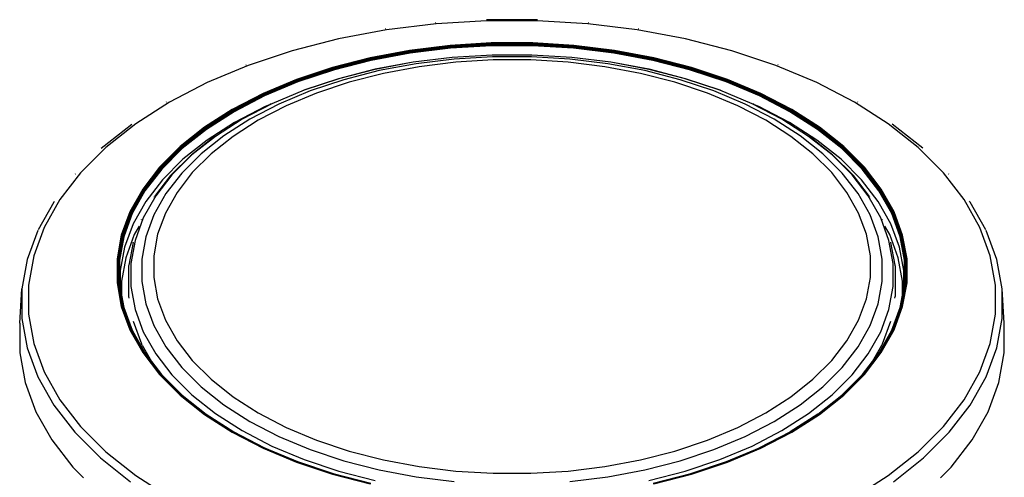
# Model space of a CAD drawing. Extents: x -18027 to -11651, y 1687 to 5059.
# Tile 89 of 170: x -16947 to -16915, y 2291 to 2306. Entities that reach past the tile are written whole.
import ezdxf

# ---------------------------------------------------------------- set-up
doc = ezdxf.new("R2010")
doc.units = 0
doc.header["$MEASUREMENT"] = 0
doc.layers.add('TANK', color=2, linetype='CONTINUOUS')
doc.layers.add('TANK-SLOPE', color=2, linetype='CONTINUOUS')

# ---------------------------------------------------------------- blocks, each defined once
blk = doc.blocks.new('A$C3406478A')
at = {"layer": 'TANK'}
for p, q in [((1.005, 127.654), (-0.604, 127.457)), ((0.988, 127.688), (0.985, 127.687)), ((2.641, 127.754), (1.005, 127.654)), ((4.293, 127.788), (2.635, 127.788)), ((4.286, 127.754), (2.641, 127.754)), ((5.922, 127.654), (4.286, 127.754)), ((7.531, 127.457), (5.922, 127.654)), ((5.942, 127.687), (5.939, 127.688)), ((-0.604, 127.457), (-2.168, 127.163)), ((-0.632, 127.489), (-0.637, 127.488)), ((9.096, 127.163), (7.531, 127.457)), ((7.565, 127.488), (7.56, 127.489)), ((-2.168, 127.163), (-3.671, 126.777)), ((1.456, 126.95), (0.141, 126.789)), ((1.459, 126.937), (0.148, 126.776)), ((1.462, 126.927), (0.151, 126.766)), ((1.464, 126.913), (0.155, 126.752)), ((1.467, 126.889), (0.16, 126.729)), ((1.468, 126.862), (0.162, 126.701)), ((2.792, 127.031), (1.456, 126.95)), ((2.793, 127.018), (1.459, 126.937)), ((2.794, 127.007), (1.462, 126.927)), ((2.795, 126.994), (1.464, 126.913)), ((2.796, 126.97), (1.467, 126.889)), ((2.796, 126.942), (1.468, 126.862)), ((4.136, 127.031), (2.792, 127.031)), ((4.134, 127.018), (2.793, 127.018)), ((4.134, 127.007), (2.794, 127.007)), ((4.133, 126.994), (2.795, 126.994)), ((4.132, 126.97), (2.796, 126.97)), ((4.132, 126.942), (2.796, 126.942)), ((5.461, 126.889), (4.132, 126.97)), ((5.46, 126.862), (4.132, 126.942)), ((5.464, 126.913), (4.133, 126.994)), ((5.468, 126.937), (4.134, 127.018)), ((5.466, 126.927), (4.134, 127.007)), ((5.472, 126.95), (4.136, 127.031)), ((6.766, 126.701), (5.46, 126.862)), ((6.768, 126.729), (5.461, 126.889)), ((6.772, 126.752), (5.464, 126.913)), ((6.776, 126.766), (5.466, 126.927)), ((6.78, 126.776), (5.468, 126.937)), ((6.786, 126.789), (5.472, 126.95)), ((10.598, 126.777), (9.096, 127.163)), ((-3.671, 126.777), (-5.095, 126.302)), ((-1.136, 126.549), (-2.364, 126.234)), ((0.141, 126.789), (-1.136, 126.549)), ((0.148, 126.776), (-1.128, 126.536)), ((0.151, 126.766), (-1.123, 126.527)), ((0.155, 126.752), (-1.117, 126.513)), ((0.16, 126.729), (-1.111, 126.49)), ((0.162, 126.701), (-1.108, 126.463)), ((1.523, 126.563), (0.258, 126.406)), ((1.526, 126.561), (1.523, 126.563)), ((2.816, 126.64), (1.526, 126.561)), ((2.834, 126.584), (1.582, 126.508)), ((4.112, 126.64), (2.816, 126.64)), ((4.093, 126.584), (2.834, 126.584)), ((5.346, 126.508), (4.093, 126.584)), ((5.402, 126.561), (4.112, 126.64)), ((5.404, 126.563), (5.402, 126.561)), ((6.67, 126.406), (5.404, 126.563)), ((8.036, 126.463), (6.766, 126.701)), ((8.039, 126.49), (6.768, 126.729)), ((8.045, 126.513), (6.772, 126.752)), ((8.05, 126.527), (6.776, 126.766)), ((8.056, 126.536), (6.78, 126.776)), ((8.064, 126.549), (6.786, 126.789)), ((9.292, 126.234), (8.064, 126.549)), ((12.023, 126.302), (10.598, 126.777)), ((-5.095, 126.302), (-6.426, 125.744)), ((-5.175, 126.321), (-5.165, 126.324)), ((-2.364, 126.234), (-3.528, 125.846)), ((-2.353, 126.222), (-3.515, 125.834)), ((-1.128, 126.536), (-2.353, 126.222)), ((-1.123, 126.527), (-2.346, 126.212)), ((-1.117, 126.513), (-2.34, 126.199)), ((-1.111, 126.49), (-2.332, 126.177)), ((-1.108, 126.463), (-2.328, 126.149)), ((0.253, 126.407), (-0.979, 126.176)), ((0.258, 126.406), (-0.975, 126.174)), ((0.35, 126.357), (-0.848, 126.132)), ((0.45, 126.261), (-0.709, 126.044)), ((1.582, 126.508), (0.35, 126.357)), ((1.642, 126.408), (0.45, 126.261)), ((2.854, 126.481), (1.642, 126.408)), ((4.073, 126.481), (2.854, 126.481)), ((5.285, 126.408), (4.073, 126.481)), ((6.478, 126.261), (5.285, 126.408)), ((6.578, 126.357), (5.346, 126.508)), ((7.637, 126.044), (6.478, 126.261)), ((7.775, 126.132), (6.578, 126.357)), ((7.903, 126.174), (6.67, 126.406)), ((7.906, 126.176), (6.675, 126.407)), ((9.256, 126.149), (8.036, 126.463)), ((9.26, 126.177), (8.039, 126.49)), ((9.267, 126.199), (8.045, 126.513)), ((9.274, 126.212), (8.05, 126.527)), ((9.281, 126.222), (8.056, 126.536)), ((10.442, 125.834), (9.281, 126.222)), ((10.455, 125.846), (9.292, 126.234)), ((13.354, 125.744), (12.023, 126.302)), ((12.103, 126.321), (12.093, 126.324)), ((-2.346, 126.212), (-3.507, 125.825)), ((-2.34, 126.199), (-3.499, 125.813)), ((-2.332, 126.177), (-3.489, 125.791)), ((-2.328, 126.149), (-3.485, 125.764)), ((-0.982, 126.175), (-2.164, 125.871)), ((-0.975, 126.174), (-2.16, 125.87)), ((-0.848, 126.132), (-1.998, 125.836)), ((-0.709, 126.044), (-1.823, 125.758)), ((8.75, 125.758), (7.637, 126.044)), ((8.926, 125.836), (7.775, 126.132)), ((9.087, 125.87), (7.903, 126.174)), ((9.092, 125.871), (7.91, 126.175)), ((10.412, 125.764), (9.256, 126.149)), ((10.417, 125.791), (9.26, 126.177)), ((10.426, 125.813), (9.267, 126.199)), ((10.434, 125.825), (9.274, 126.212)), ((-6.426, 125.744), (-7.649, 125.108)), ((-3.528, 125.846), (-4.615, 125.39)), ((-3.515, 125.834), (-4.6, 125.379)), ((-3.507, 125.825), (-4.59, 125.371)), ((-3.499, 125.813), (-4.581, 125.359)), ((-3.489, 125.791), (-4.57, 125.337)), ((-3.485, 125.764), (-4.565, 125.311)), ((-2.168, 125.87), (-3.288, 125.497)), ((-2.16, 125.87), (-3.282, 125.496)), ((-1.998, 125.836), (-3.089, 125.473)), ((-1.823, 125.758), (-2.878, 125.406)), ((9.806, 125.406), (8.75, 125.758)), ((10.016, 125.473), (8.926, 125.836)), ((10.21, 125.496), (9.087, 125.87)), ((10.216, 125.497), (9.096, 125.87)), ((11.493, 125.311), (10.412, 125.764)), ((11.498, 125.337), (10.417, 125.791)), ((11.509, 125.359), (10.426, 125.813)), ((11.518, 125.371), (10.434, 125.825)), ((11.527, 125.379), (10.442, 125.834)), ((11.542, 125.39), (10.455, 125.846)), ((14.576, 125.108), (13.354, 125.744)), ((-4.615, 125.39), (-5.613, 124.871)), ((-4.6, 125.379), (-5.596, 124.861)), ((-4.59, 125.371), (-5.586, 124.853)), ((-4.581, 125.359), (-5.575, 124.842)), ((-4.57, 125.337), (-5.563, 124.821)), ((-4.565, 125.311), (-5.557, 124.795)), ((-3.282, 125.496), (-4.331, 125.056)), ((-3.089, 125.473), (-4.107, 125.046)), ((-2.878, 125.406), (-3.864, 124.992)), ((-3.297, 125.494), (-3.293, 125.495)), ((10.792, 124.992), (9.806, 125.406)), ((11.035, 125.046), (10.016, 125.473)), ((11.259, 125.056), (10.21, 125.496)), ((10.225, 125.494), (10.22, 125.495)), ((12.485, 124.795), (11.493, 125.311)), ((12.491, 124.821), (11.498, 125.337)), ((12.503, 124.842), (11.509, 125.359)), ((12.514, 124.853), (11.518, 125.371)), ((12.524, 124.861), (11.527, 125.379)), ((12.541, 124.871), (11.542, 125.39)), ((-7.649, 125.108), (-8.749, 124.403)), ((-7.764, 125.109), (-7.752, 125.116)), ((-4.549, 124.965), (-5.539, 124.45)), ((-4.385, 125.034), (-5.309, 124.554)), ((-4.331, 125.056), (-5.295, 124.555)), ((-4.107, 125.046), (-5.043, 124.559)), ((-3.864, 124.992), (-4.77, 124.521)), ((-4.385, 125.034), (-4.549, 124.965)), ((-4.349, 125.053), (-4.385, 125.034)), ((11.698, 124.521), (10.792, 124.992)), ((11.971, 124.559), (11.035, 125.046)), ((12.223, 124.555), (11.259, 125.056)), ((11.312, 125.034), (11.276, 125.053)), ((11.476, 124.965), (11.312, 125.034)), ((12.236, 124.554), (11.312, 125.034)), ((12.467, 124.45), (11.476, 124.965)), ((15.677, 124.403), (14.576, 125.108)), ((14.691, 125.109), (14.68, 125.116)), ((-5.613, 124.871), (-6.512, 124.294)), ((-5.596, 124.861), (-6.494, 124.286)), ((-5.586, 124.853), (-6.482, 124.278)), ((-5.575, 124.842), (-6.471, 124.268)), ((-5.563, 124.821), (-6.457, 124.248)), ((-5.557, 124.795), (-6.451, 124.222)), ((13.378, 124.222), (12.485, 124.795)), ((13.385, 124.248), (12.491, 124.821)), ((13.398, 124.268), (12.503, 124.842)), ((13.41, 124.278), (12.514, 124.853)), ((13.422, 124.286), (12.524, 124.861)), ((13.44, 124.294), (12.541, 124.871)), ((-9.865, 123.61), (-8.876, 124.396)), ((-8.749, 124.403), (-9.716, 123.634)), ((-5.539, 124.45), (-6.431, 123.878)), ((-5.295, 124.555), (-6.162, 123.998)), ((-5.043, 124.559), (-5.886, 124.019)), ((-4.77, 124.521), (-5.586, 123.998)), ((-5.32, 124.548), (-5.314, 124.551)), ((12.513, 123.998), (11.698, 124.521)), ((12.813, 124.019), (11.971, 124.559)), ((13.09, 123.998), (12.223, 124.555)), ((12.247, 124.548), (12.242, 124.551)), ((13.359, 123.878), (12.467, 124.45)), ((16.644, 123.634), (15.677, 124.403)), ((16.793, 123.61), (15.804, 124.396)), ((-6.512, 124.294), (-7.302, 123.667)), ((-6.494, 124.286), (-7.282, 123.659)), ((-6.482, 124.278), (-7.27, 123.653)), ((-6.471, 124.268), (-7.257, 123.643)), ((-6.457, 124.248), (-7.243, 123.624)), ((-6.451, 124.222), (-7.236, 123.598)), ((-6.19, 123.99), (-6.948, 123.387)), ((-6.162, 123.998), (-6.925, 123.393)), ((-5.886, 124.019), (-6.626, 123.431)), ((-5.586, 123.998), (-6.302, 123.429)), ((13.23, 123.429), (12.513, 123.998)), ((13.554, 123.431), (12.813, 124.019)), ((13.852, 123.393), (13.09, 123.998)), ((13.876, 123.387), (13.117, 123.99)), ((14.163, 123.598), (13.378, 124.222)), ((14.171, 123.624), (13.385, 124.248)), ((14.185, 123.643), (13.398, 124.268)), ((14.197, 123.653), (13.41, 124.278)), ((14.21, 123.659), (13.422, 124.286)), ((14.23, 123.667), (13.44, 124.294)), ((-7.302, 123.667), (-7.974, 122.995)), ((-6.431, 123.878), (-7.214, 123.256)), ((14.142, 123.256), (13.359, 123.878)), ((14.901, 122.995), (14.23, 123.667)), ((-9.716, 123.634), (-10.539, 122.812)), ((-7.282, 123.659), (-7.953, 122.989)), ((-7.27, 123.653), (-7.94, 122.983)), ((-7.257, 123.643), (-7.926, 122.974)), ((-7.243, 123.624), (-7.911, 122.955)), ((-7.236, 123.598), (-7.903, 122.931)), ((-6.96, 123.378), (-7.605, 122.733)), ((-6.925, 123.393), (-7.573, 122.745)), ((-6.626, 123.431), (-7.256, 122.801)), ((-6.96, 123.378), (-6.954, 123.382)), ((-6.302, 123.429), (-6.912, 122.82)), ((13.839, 122.82), (13.23, 123.429)), ((14.183, 122.801), (13.554, 123.431)), ((14.5, 122.745), (13.852, 123.393)), ((13.887, 123.378), (13.882, 123.382)), ((14.532, 122.733), (13.887, 123.378)), ((14.831, 122.931), (14.163, 123.598)), ((14.839, 122.955), (14.171, 123.624)), ((14.854, 122.974), (14.185, 123.643)), ((14.867, 122.983), (14.197, 123.653)), ((14.88, 122.989), (14.21, 123.659)), ((17.466, 122.812), (16.644, 123.634)), ((-7.214, 123.256), (-7.881, 122.59)), ((14.808, 122.59), (14.142, 123.256)), ((-10.539, 122.812), (-11.208, 121.944)), ((-10.709, 122.766), (-10.697, 122.778)), ((-7.974, 122.995), (-8.52, 122.286)), ((-7.953, 122.989), (-8.498, 122.281)), ((-7.94, 122.983), (-8.484, 122.276)), ((-7.926, 122.974), (-8.47, 122.268)), ((-7.911, 122.955), (-8.455, 122.251)), ((-7.903, 122.931), (-8.447, 122.226)), ((-7.616, 122.721), (-8.14, 122.042)), ((-7.573, 122.745), (-8.1, 122.061)), ((-7.256, 122.801), (-7.768, 122.137)), ((-7.616, 122.721), (-7.61, 122.727)), ((-6.912, 122.82), (-7.407, 122.177)), ((14.335, 122.177), (13.839, 122.82)), ((14.695, 122.137), (14.183, 122.801)), ((15.028, 122.061), (14.5, 122.745)), ((14.544, 122.721), (14.538, 122.727)), ((15.068, 122.042), (14.544, 122.721)), ((15.374, 122.226), (14.831, 122.931)), ((15.382, 122.251), (14.839, 122.955)), ((15.398, 122.268), (14.854, 122.974)), ((15.412, 122.276), (14.867, 122.983)), ((15.426, 122.281), (14.88, 122.989)), ((15.448, 122.286), (14.901, 122.995)), ((18.135, 121.944), (17.466, 122.812)), ((17.636, 122.766), (17.625, 122.778)), ((-7.881, 122.59), (-8.423, 121.887)), ((15.35, 121.887), (14.808, 122.59)), ((-8.52, 122.286), (-8.935, 121.548)), ((-8.498, 122.281), (-8.913, 121.545)), ((-8.484, 122.276), (-8.898, 121.541)), ((-8.47, 122.268), (-8.884, 121.533)), ((-8.455, 122.251), (-8.867, 121.517)), ((-8.447, 122.226), (-8.859, 121.493)), ((-7.768, 122.137), (-8.157, 121.445)), ((-7.407, 122.177), (-7.784, 121.508)), ((14.712, 121.508), (14.335, 122.177)), ((15.085, 121.445), (14.695, 122.137)), ((15.787, 121.493), (15.374, 122.226)), ((15.795, 121.517), (15.382, 122.251)), ((15.812, 121.533), (15.398, 122.268)), ((15.826, 121.541), (15.412, 122.276)), ((15.84, 121.545), (15.426, 122.281)), ((15.863, 121.548), (15.448, 122.286)), ((-11.407, 121.859), (-11.913, 120.96)), ((-11.208, 121.944), (-11.716, 121.041)), ((-11.407, 121.859), (-11.396, 121.874)), ((-11.396, 121.874), (-11.386, 121.888)), ((-8.423, 121.887), (-8.835, 121.155)), ((-8.1, 122.061), (-8.501, 121.349)), ((-8.154, 122.021), (-8.15, 122.028)), ((-8.15, 122.028), (-8.145, 122.035)), ((15.429, 121.349), (15.028, 122.061)), ((15.078, 122.028), (15.073, 122.035)), ((15.082, 122.021), (15.078, 122.028)), ((15.762, 121.155), (15.35, 121.887)), ((18.644, 121.041), (18.135, 121.944)), ((18.324, 121.874), (18.314, 121.888)), ((18.334, 121.859), (18.324, 121.874)), ((18.84, 120.96), (18.334, 121.859)), ((-8.935, 121.548), (-9.215, 120.79)), ((-8.913, 121.545), (-9.192, 120.787)), ((-8.898, 121.541), (-9.177, 120.784)), ((-8.884, 121.533), (-9.162, 120.778)), ((-8.867, 121.517), (-9.145, 120.762)), ((-8.859, 121.493), (-9.137, 120.739)), ((-8.157, 121.445), (-8.419, 120.734)), ((-7.784, 121.508), (-8.037, 120.819)), ((14.965, 120.819), (14.712, 121.508)), ((15.346, 120.734), (15.085, 121.445)), ((16.065, 120.739), (15.787, 121.493)), ((16.073, 120.762), (15.795, 121.517)), ((16.09, 120.778), (15.812, 121.533)), ((16.105, 120.784), (15.826, 121.541)), ((16.119, 120.787), (15.84, 121.545)), ((16.142, 120.79), (15.863, 121.548)), ((-8.835, 121.155), (-9.112, 120.402)), ((-8.501, 121.349), (-8.77, 120.617)), ((-8.56, 121.298), (-8.557, 121.306)), ((15.698, 120.617), (15.429, 121.349)), ((15.488, 121.298), (15.485, 121.306)), ((16.039, 120.402), (15.762, 121.155)), ((-11.922, 120.943), (-12.269, 120.001)), ((-11.716, 121.041), (-12.058, 120.112)), ((-9.215, 120.79), (-9.355, 120.018)), ((-9.192, 120.787), (-9.332, 120.017)), ((-8.796, 120.805), (-9.072, 120.055)), ((-8.639, 121.085), (-8.796, 120.805)), ((-8.037, 120.819), (-8.165, 120.119)), ((15.093, 120.119), (14.965, 120.819)), ((15.723, 120.805), (15.566, 121.085)), ((16, 120.055), (15.723, 120.805)), ((16.259, 120.017), (16.119, 120.787)), ((16.283, 120.018), (16.142, 120.79)), ((18.986, 120.112), (18.644, 121.041)), ((19.196, 120.001), (18.85, 120.943)), ((-9.177, 120.784), (-9.317, 120.015)), ((-9.162, 120.778), (-9.302, 120.009)), ((-9.145, 120.762), (-9.285, 119.995)), ((-9.137, 120.739), (-9.276, 119.972)), ((-8.834, 120.553), (-8.968, 119.814)), ((-8.77, 120.617), (-8.906, 119.872)), ((-8.834, 120.553), (-8.831, 120.562)), ((-8.419, 120.734), (-8.55, 120.011)), ((15.478, 120.011), (15.346, 120.734)), ((15.834, 119.872), (15.698, 120.617)), ((15.761, 120.553), (15.759, 120.562)), ((15.896, 119.814), (15.761, 120.553)), ((16.204, 119.972), (16.065, 120.739)), ((16.213, 119.995), (16.073, 120.762)), ((16.23, 120.009), (16.09, 120.778)), ((16.245, 120.015), (16.105, 120.784)), ((-9.112, 120.402), (-9.251, 119.637)), ((16.179, 119.637), (16.039, 120.402)), ((-12.269, 120.001), (-12.443, 119.044)), ((-12.058, 120.112), (-12.23, 119.168)), ((-9.355, 120.018), (-9.355, 119.242)), ((-9.332, 120.017), (-9.332, 119.243)), ((-9.317, 120.015), (-9.317, 119.242)), ((-9.302, 120.009), (-9.302, 119.237)), ((-9.285, 119.995), (-9.285, 119.223)), ((-9.276, 119.972), (-9.276, 119.201)), ((-9.072, 120.055), (-9.211, 119.292)), ((-8.906, 119.872), (-8.906, 119.124)), ((-8.55, 120.011), (-8.55, 119.284)), ((-8.165, 120.119), (-8.165, 119.416)), ((15.093, 119.416), (15.093, 120.119)), ((15.478, 119.284), (15.478, 120.011)), ((15.834, 119.124), (15.834, 119.872)), ((16.139, 119.292), (16, 120.055)), ((16.204, 119.201), (16.204, 119.972)), ((16.213, 119.223), (16.213, 119.995)), ((16.23, 119.237), (16.23, 120.009)), ((16.245, 119.242), (16.245, 120.015)), ((16.259, 119.243), (16.259, 120.017)), ((16.283, 119.242), (16.283, 120.018)), ((19.158, 119.168), (18.986, 120.112)), ((19.371, 119.044), (19.196, 120.001)), ((-9.251, 119.637), (-9.251, 119.061)), ((-8.972, 119.787), (-8.971, 119.796)), ((-8.972, 118.792), (-8.972, 119.787)), ((-8.971, 119.796), (-8.97, 119.805)), ((15.899, 119.796), (15.898, 119.805)), ((15.9, 119.787), (15.899, 119.796)), ((15.9, 119.787), (15.9, 118.792)), ((16.179, 119.061), (16.179, 119.637)), ((-9.355, 119.242), (-9.215, 118.471)), ((-9.332, 119.243), (-9.192, 118.473)), ((-9.317, 119.242), (-9.177, 118.472)), ((-9.302, 119.237), (-9.162, 118.469)), ((-9.285, 119.223), (-9.145, 118.456)), ((-9.276, 119.201), (-9.251, 119.061)), ((-9.211, 119.292), (-9.211, 118.841)), ((-8.55, 119.284), (-8.419, 118.561)), ((-8.165, 119.416), (-8.037, 118.716)), ((14.965, 118.716), (15.093, 119.416)), ((15.346, 118.561), (15.478, 119.284)), ((16.073, 118.456), (16.213, 119.223)), ((16.09, 118.469), (16.23, 119.237)), ((16.105, 118.472), (16.245, 119.242)), ((16.119, 118.473), (16.259, 119.243)), ((16.139, 118.841), (16.139, 119.292)), ((16.142, 118.471), (16.283, 119.242)), ((16.179, 119.061), (16.204, 119.201)), ((-12.513, 117.929), (-12.443, 119.044)), ((-12.443, 119.044), (-12.443, 118.082)), ((-12.23, 119.168), (-12.23, 118.218)), ((-9.251, 119.061), (-9.211, 118.841)), ((-8.906, 119.124), (-8.77, 118.379)), ((15.698, 118.379), (15.834, 119.124)), ((16.139, 118.841), (16.179, 119.061)), ((19.158, 118.218), (19.158, 119.168)), ((19.441, 117.929), (19.371, 119.044)), ((19.371, 118.082), (19.371, 119.044)), ((-9.211, 118.841), (-9.137, 118.434)), ((-8.964, 118.741), (-8.972, 118.792)), ((-8.419, 118.561), (-8.157, 117.85)), ((-8.037, 118.716), (-7.784, 118.027)), ((14.712, 118.027), (14.965, 118.716)), ((15.085, 117.85), (15.346, 118.561)), ((15.892, 118.741), (15.9, 118.792)), ((16.065, 118.434), (16.139, 118.841)), ((-9.215, 118.471), (-8.935, 117.712)), ((-9.192, 118.473), (-8.913, 117.715)), ((-9.177, 118.472), (-8.898, 117.716)), ((-9.162, 118.469), (-8.884, 117.713)), ((-9.145, 118.456), (-9.137, 118.434)), ((-9.137, 118.434), (-8.867, 117.702)), ((-8.77, 118.379), (-8.501, 117.647)), ((15.429, 117.647), (15.698, 118.379)), ((15.795, 117.702), (16.065, 118.434)), ((15.812, 117.713), (16.09, 118.469)), ((15.826, 117.716), (16.105, 118.472)), ((15.84, 117.715), (16.119, 118.473)), ((15.863, 117.712), (16.142, 118.471)), ((16.065, 118.434), (16.073, 118.456)), ((-12.513, 117.929), (-12.513, 116.962)), ((-12.443, 118.082), (-12.269, 117.124)), ((-12.23, 118.218), (-12.058, 117.273)), ((-8.828, 117.993), (-8.557, 117.257)), ((-7.784, 118.027), (-7.407, 117.358)), ((14.335, 117.358), (14.712, 118.027)), ((15.485, 117.257), (15.756, 117.993)), ((18.986, 117.273), (19.158, 118.218)), ((19.196, 117.124), (19.371, 118.082)), ((19.441, 116.962), (19.441, 117.929)), ((-8.935, 117.712), (-8.52, 116.974)), ((-8.913, 117.715), (-8.498, 116.979)), ((-8.898, 117.716), (-8.484, 116.98)), ((-8.884, 117.713), (-8.47, 116.978)), ((-8.867, 117.702), (-8.455, 116.968)), ((-8.501, 117.647), (-8.1, 116.935)), ((-8.157, 117.85), (-7.768, 117.158)), ((14.695, 117.158), (15.085, 117.85)), ((15.028, 116.935), (15.429, 117.647)), ((15.382, 116.968), (15.795, 117.702)), ((15.398, 116.978), (15.812, 117.713)), ((15.412, 116.98), (15.826, 117.716)), ((15.426, 116.979), (15.84, 117.715)), ((15.448, 116.974), (15.863, 117.712)), ((-12.058, 117.273), (-11.716, 116.344)), ((-7.407, 117.358), (-6.912, 116.715)), ((13.839, 116.715), (14.335, 117.358)), ((18.644, 116.344), (18.986, 117.273)), ((-12.513, 116.962), (-12.338, 116)), ((-12.269, 117.124), (-11.922, 116.183)), ((-8.535, 117.213), (-8.557, 117.257)), ((-8.535, 117.213), (-8.24, 116.689)), ((-8.52, 116.974), (-7.974, 116.265)), ((-8.498, 116.979), (-7.953, 116.272)), ((-8.484, 116.98), (-7.94, 116.274)), ((-8.47, 116.978), (-7.926, 116.272)), ((-8.455, 116.968), (-8.24, 116.689)), ((-7.768, 117.158), (-7.256, 116.494)), ((14.183, 116.494), (14.695, 117.158)), ((14.854, 116.272), (15.398, 116.978)), ((14.867, 116.274), (15.412, 116.98)), ((14.88, 116.272), (15.426, 116.979)), ((14.901, 116.265), (15.448, 116.974)), ((15.168, 116.689), (15.462, 117.213)), ((15.168, 116.689), (15.382, 116.968)), ((15.462, 117.213), (15.485, 117.257)), ((18.85, 116.183), (19.196, 117.124)), ((19.266, 116), (19.441, 116.962)), ((-8.24, 116.689), (-7.911, 116.263)), ((-8.1, 116.935), (-7.573, 116.251)), ((-6.912, 116.715), (-6.302, 116.106)), ((13.23, 116.106), (13.839, 116.715)), ((14.5, 116.251), (15.028, 116.935)), ((14.839, 116.263), (15.168, 116.689)), ((-11.716, 116.344), (-11.208, 115.441)), ((-7.256, 116.494), (-6.626, 115.865)), ((13.554, 115.865), (14.183, 116.494)), ((18.135, 115.441), (18.644, 116.344)), ((-12.338, 116), (-11.99, 115.054)), ((-11.922, 116.183), (-11.407, 115.267)), ((-7.974, 116.265), (-7.302, 115.594)), ((-7.953, 116.272), (-7.282, 115.601)), ((-7.94, 116.274), (-7.27, 115.604)), ((-7.926, 116.272), (-7.257, 115.603)), ((-7.911, 116.263), (-7.243, 115.595)), ((-7.573, 116.251), (-6.925, 115.603)), ((-6.302, 116.106), (-5.586, 115.537)), ((12.513, 115.537), (13.23, 116.106)), ((13.852, 115.603), (14.5, 116.251)), ((14.171, 115.595), (14.839, 116.263)), ((14.185, 115.603), (14.854, 116.272)), ((14.197, 115.604), (14.867, 116.274)), ((14.21, 115.601), (14.88, 116.272)), ((14.23, 115.594), (14.901, 116.265)), ((18.334, 115.267), (18.85, 116.183)), ((18.918, 115.054), (19.266, 116)), ((-6.626, 115.865), (-5.886, 115.276)), ((12.813, 115.276), (13.554, 115.865)), ((-11.208, 115.441), (-10.539, 114.573)), ((-7.302, 115.594), (-6.512, 114.966)), ((-7.282, 115.601), (-6.494, 114.975)), ((-7.27, 115.604), (-6.482, 114.978)), ((-7.257, 115.603), (-6.471, 114.978)), ((-7.243, 115.595), (-6.457, 114.971)), ((-6.925, 115.603), (-6.162, 114.997)), ((-5.586, 115.537), (-4.77, 115.014)), ((11.698, 115.014), (12.513, 115.537)), ((13.09, 114.997), (13.852, 115.603)), ((13.385, 114.971), (14.171, 115.595)), ((13.398, 114.978), (14.185, 115.603)), ((13.41, 114.978), (14.197, 115.604)), ((13.422, 114.975), (14.21, 115.601)), ((13.44, 114.966), (14.23, 115.594)), ((17.466, 114.573), (18.135, 115.441)), ((-11.99, 115.054), (-11.472, 114.135)), ((-11.407, 115.267), (-10.729, 114.388)), ((-5.886, 115.276), (-5.043, 114.736)), ((11.971, 114.736), (12.813, 115.276)), ((17.656, 114.388), (18.334, 115.267)), ((18.4, 114.135), (18.918, 115.054)), ((-6.512, 114.966), (-5.613, 114.39)), ((-6.494, 114.975), (-5.596, 114.399)), ((-6.482, 114.978), (-5.586, 114.404)), ((-6.471, 114.978), (-6.457, 114.971)), ((-6.457, 114.971), (-5.563, 114.397)), ((-6.162, 114.997), (-5.295, 114.441)), ((-5.043, 114.736), (-4.107, 114.25)), ((-4.77, 115.014), (-3.864, 114.543)), ((10.792, 114.543), (11.698, 115.014)), ((11.035, 114.25), (11.971, 114.736)), ((12.223, 114.441), (13.09, 114.997)), ((13.385, 114.971), (12.491, 114.397)), ((12.514, 114.404), (13.41, 114.978)), ((12.524, 114.399), (13.422, 114.975)), ((12.541, 114.39), (13.44, 114.966)), ((13.385, 114.971), (13.398, 114.978)), ((-10.539, 114.573), (-9.716, 113.751)), ((-5.596, 114.399), (-4.6, 113.881)), ((-5.586, 114.404), (-4.59, 113.886)), ((-5.563, 114.397), (-4.57, 113.881)), ((-5.295, 114.441), (-4.331, 113.94)), ((-3.864, 114.543), (-2.878, 114.129)), ((9.806, 114.129), (10.792, 114.543)), ((11.259, 113.94), (12.223, 114.441)), ((11.509, 113.887), (12.491, 114.397)), ((11.518, 113.886), (12.514, 114.404)), ((11.527, 113.881), (12.524, 114.399)), ((16.644, 113.751), (17.466, 114.573)), ((-11.472, 114.135), (-10.791, 113.252)), ((-10.729, 114.388), (-9.895, 113.554)), ((-5.613, 114.39), (-4.615, 113.87)), ((-4.107, 114.25), (-3.089, 113.822)), ((-2.878, 114.129), (-1.823, 113.777)), ((8.75, 113.777), (9.806, 114.129)), ((10.016, 113.822), (11.035, 114.25)), ((11.542, 113.87), (12.541, 114.39)), ((16.823, 113.554), (17.656, 114.388)), ((17.719, 113.252), (18.4, 114.135)), ((-4.615, 113.87), (-3.528, 113.415)), ((-4.6, 113.881), (-3.515, 113.426)), ((-4.59, 113.886), (-3.507, 113.431)), ((-4.57, 113.881), (-3.499, 113.432)), ((-4.331, 113.94), (-3.282, 113.5)), ((-3.089, 113.822), (-1.998, 113.459)), ((-1.823, 113.777), (-0.709, 113.491)), ((7.637, 113.491), (8.75, 113.777)), ((8.926, 113.459), (10.016, 113.822)), ((10.21, 113.5), (11.259, 113.94)), ((10.426, 113.433), (11.498, 113.881)), ((10.434, 113.431), (11.518, 113.886)), ((10.442, 113.426), (11.527, 113.881)), ((10.455, 113.415), (11.542, 113.87)), ((11.498, 113.881), (11.509, 113.887)), ((-9.895, 113.554), (-8.915, 112.775)), ((-9.716, 113.751), (-8.749, 112.983)), ((-3.282, 113.5), (-2.16, 113.126)), ((-1.998, 113.459), (-0.848, 113.163)), ((-0.709, 113.491), (0.45, 113.274)), ((6.478, 113.274), (7.637, 113.491)), ((7.775, 113.163), (8.926, 113.459)), ((9.087, 113.126), (10.21, 113.5)), ((15.677, 112.983), (16.644, 113.751)), ((15.843, 112.775), (16.823, 113.554)), ((-10.791, 113.252), (-10.446, 112.906)), ((-3.528, 113.415), (-2.364, 113.027)), ((-3.515, 113.426), (-2.353, 113.039)), ((-3.507, 113.431), (-2.346, 113.045)), ((-3.499, 113.432), (-2.34, 113.047)), ((-2.16, 113.126), (-0.975, 112.821)), ((-0.848, 113.163), (0.35, 112.938)), ((0.45, 113.274), (1.642, 113.127)), ((1.642, 113.127), (2.854, 113.054)), ((4.073, 113.054), (5.285, 113.127)), ((5.285, 113.127), (6.478, 113.274)), ((6.578, 112.938), (7.775, 113.163)), ((7.903, 112.821), (9.087, 113.126)), ((9.267, 113.047), (10.426, 113.433)), ((9.274, 113.045), (10.434, 113.431)), ((9.281, 113.039), (10.442, 113.426)), ((9.292, 113.027), (10.455, 113.415)), ((17.373, 112.906), (17.719, 113.252)), ((-8.749, 112.983), (-7.649, 112.277)), ((-2.364, 113.027), (-1.136, 112.711)), ((-2.353, 113.039), (-1.128, 112.724)), ((-2.346, 113.045), (-1.123, 112.73)), ((-2.34, 113.047), (-1.117, 112.733)), ((0.35, 112.938), (1.582, 112.787)), ((2.854, 113.054), (4.073, 113.054)), ((5.346, 112.787), (6.578, 112.938)), ((8.045, 112.733), (9.267, 113.047)), ((8.05, 112.73), (9.274, 113.045)), ((8.056, 112.724), (9.281, 113.039)), ((8.064, 112.711), (9.292, 113.027)), ((14.576, 112.277), (15.677, 112.983))]:
    blk.add_line(p, q, dxfattribs=at)

msp = doc.modelspace()

# ---------------------------------------------------------------- block references
at = {"layer": 'TANK-SLOPE'}
msp.add_blockref('A$C3406478A', (-16934.032, 2177.889), dxfattribs=at)

doc.saveas('drawing.dxf')
